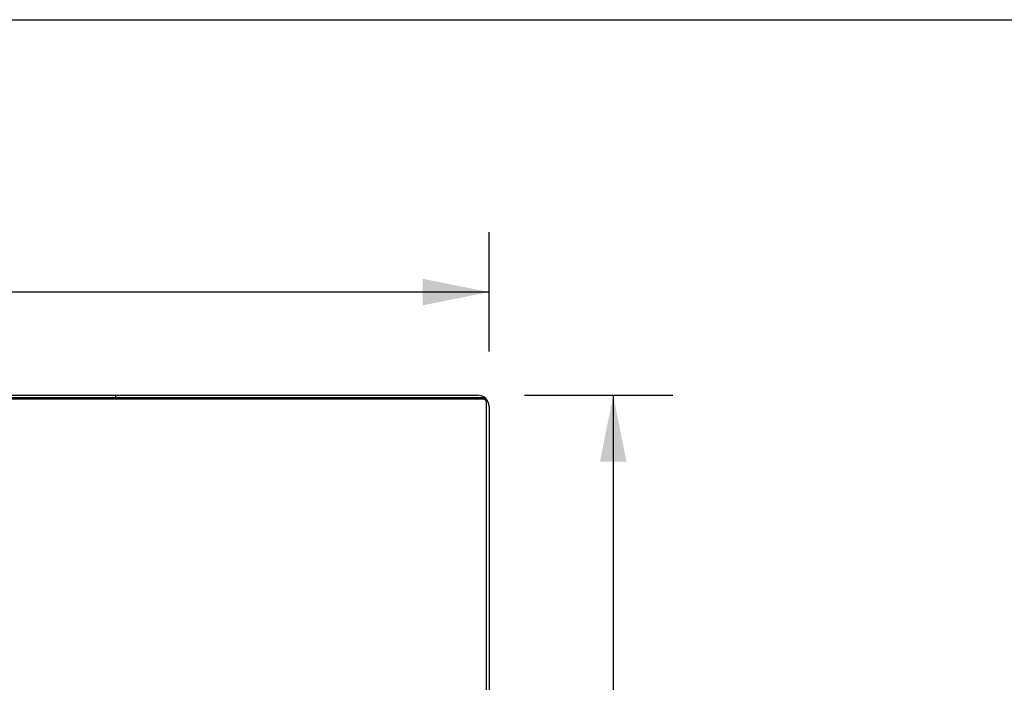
# Model space of a CAD drawing. Header units: inches. Extents: x 0 to 227, y 0 to 147.
# Tile 233 of 256: x 91 to 111, y 133 to 147. Entities that reach past the tile are written whole.
import ezdxf

# ---------------------------------------------------------------- set-up
doc = ezdxf.new("R2010")
doc.units = ezdxf.units.IN
doc.header["$LTSCALE"] = 12.466667
doc.header["$MEASUREMENT"] = 0
doc.layers.get('0').update_dxf_attribs({"linetype": 'CONTINUOUS'})
doc.layers.add('DIMENSIONS', color=7, linetype='CONTINUOUS')
doc.styles.get("Standard").update_dxf_attribs({"font": 'arial.ttf'})
doc.dimstyles.new('DIMSTYLE_1', dxfattribs={"dimtxt": 1, "dimasz": 1.333333, "dimexe": 0.09, "dimexo": 0.07, "dimgap": 0.0375, "dimtad": 0, "dimtih": 1, "dimtoh": 1, "dimzin": 4, "dimdsep": 46, "dimtxsty": 'Standard', "dimblk": '_FILLED', "dimblk1": '_FILLED', "dimblk2": '_FILLED', "dimcen": 0.09, "dimadec": 3, "dimazin": 1, "dimtfac": 1, "dimtdec": 3, "dimtofl": 0, "dimtmove": 0, "dimatfit": 3, "dimldrblk": '_FILLED', "dimfxl": 0, "dimtolj": 1, "dimtzin": 4, "dimarcsym": 0})

# ---------------------------------------------------------------- blocks, each defined once
blk = doc.blocks.new('_FILLED')
at = {"color": 0, "linetype": 'ByBlock'}
blk.add_solid([(0, 0), (-1, 0.2), (-1, -0.2)], dxfattribs=at)
blk = doc.blocks.new('*D5')
at = {"layer": 'DIMENSIONS', "color": 2, "linetype": 'Continuous'}
for p, q in [((40.839, 140.005), (40.839, 142.397)), ((100.839, 140.005), (100.839, 142.397)), ((40.839, 141.197), (68.592, 141.197)), ((100.839, 141.197), (73.086, 141.197))]:
    blk.add_line(p, q, dxfattribs=at)
at = {"layer": 'DIMENSIONS', "color": 2, "linetype": 'Continuous', "xscale": 1.3333333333, "yscale": 1.3333333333, "zscale": 1.3333333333, "rotation": 180}
blk.add_blockref('_FILLED', (40.839, 141.197), dxfattribs=at)
at = {"layer": 'DIMENSIONS', "color": 2, "linetype": 'Continuous', "xscale": 1.3333333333, "yscale": 1.3333333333, "zscale": 1.3333333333}
blk.add_blockref('_FILLED', (100.839, 141.197), dxfattribs=at)
at = {"layer": 'DIMENSIONS', "color": 2, "linetype": 'Continuous', "insert": (70.839, 141.697), "char_height": 1, "width": 3.49442, "attachment_point": 2, "line_spacing_factor": 0.9}
blk.add_mtext('60.00', dxfattribs=at)
blk = doc.blocks.new('*D6')
at = {"layer": 'DIMENSIONS', "color": 2, "linetype": 'Continuous'}
for p, q in [((101.547, 139.124), (104.533, 139.124)), ((103.333, 139.124), (103.333, 131.124)), ((103.333, 121.124), (103.333, 129.124)), ((101.547, 121.124), (104.533, 121.124))]:
    blk.add_line(p, q, dxfattribs=at)
at = {"layer": 'DIMENSIONS', "color": 2, "linetype": 'Continuous', "xscale": 1.3333333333, "yscale": 1.3333333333, "zscale": 1.3333333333}
for p, rotation in [((103.333, 139.124), 90), ((103.333, 121.124), 270)]:
    blk.add_blockref('_FILLED', p, dxfattribs=dict(at, rotation=rotation))
at = {"layer": 'DIMENSIONS', "color": 2, "linetype": 'Continuous', "insert": (103.333, 130.624), "char_height": 1, "width": 3.49442, "attachment_point": 2, "line_spacing_factor": 0.9}
blk.add_mtext('18.00', dxfattribs=at)

msp = doc.modelspace()

# ---------------------------------------------------------------- linework, layer by layer
at = {"color": 7, "linetype": 'Continuous'}
for p, q in [((0, 146.667), (226.667, 146.667)), ((93.339, 139.07), (93.339, 139.124)), ((100.725, 139.043), (40.954, 139.043)), ((100.787, 121.25), (100.787, 139.01))]:
    msp.add_line(p, q, dxfattribs=at)
at = {"color": 3, "linetype": 'Continuous'}
for p, q in [((41.065, 139.124), (100.613, 139.124)), ((100.725, 139.07), (40.954, 139.07)), ((100.839, 138.898), (100.839, 121.35))]:
    msp.add_line(p, q, dxfattribs=at)
for points in [[(100.725, 139.07), (100.73, 139.07), (100.734, 139.069), (100.739, 139.069), (100.744, 139.067), (100.749, 139.066)], [(100.757, 139.061), (100.761, 139.059), (100.765, 139.056), (100.769, 139.053), (100.772, 139.049), (100.775, 139.045), (100.778, 139.041), (100.78, 139.037), (100.782, 139.033), (100.784, 139.028), (100.785, 139.024), (100.786, 139.019), (100.787, 139.015), (100.787, 139.01)]]:
    msp.add_lwpolyline(points, dxfattribs=at)
at = {"color": 7, "linetype": 'Continuous'}
for points in [[(100.784, 139.002), (100.782, 139.006), (100.78, 139.01), (100.778, 139.014), (100.775, 139.018), (100.772, 139.022), (100.769, 139.026), (100.765, 139.029), (100.761, 139.032), (100.757, 139.034), (100.753, 139.037), (100.749, 139.039), (100.744, 139.04), (100.739, 139.042), (100.734, 139.043), (100.73, 139.043), (100.725, 139.043)], [(100.787, 138.983), (100.787, 138.988), (100.786, 138.992), (100.785, 138.997), (100.784, 139.002)]]:
    msp.add_lwpolyline(points, dxfattribs=at)
at = {"color": 3, "linetype": 'Continuous'}
msp.add_arc((100.613, 138.898), 0.226, 0, 90, dxfattribs=at)

# ---------------------------------------------------------------- dimensions: what is measured, and where the dimension line sits
at = {"layer": 'DIMENSIONS', "color": 2, "linetype": 'Continuous'}
for base, p1, p2, angle, picture, middle in [((40.839, 141.197), (100.839, 142.467), (40.839, 142.467), 180, '*D5', (70.832, 141.191)), ((103.333, 121.124), (101.477, 139.124), (101.477, 121.124), 270, '*D6', (103.376, 130.118))]:
    dim = msp.add_linear_dim(base=base, p1=p1, p2=p2, angle=angle, dimstyle='DIMSTYLE_1', dxfattribs=at)
    dim.commit()
    dim.dimension.update_dxf_attribs({"geometry": picture, "text_midpoint": middle, "dimtype": 160})

doc.saveas('drawing.dxf')
